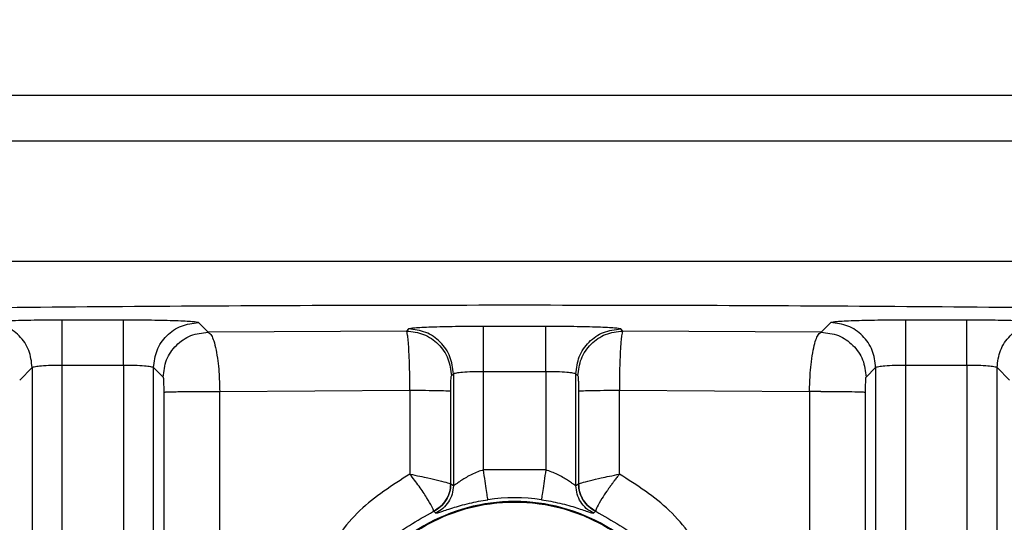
# Model space of a CAD drawing. Header units: inches. Extents: x 144.9 to 238.4, y 214.8 to 247.7.
# Tile 49 of 256: x 158.6605 to 158.7409, y 225.2537 to 225.2947. Entities that reach past the tile are written whole.
import ezdxf

# ---------------------------------------------------------------- set-up
doc = ezdxf.new("R2010")
doc.units = ezdxf.units.IN
doc.header["$LTSCALE"] = 0.25
doc.header["$MEASUREMENT"] = 0
doc.layers.add('ANNOTATIONS', color=1, linetype='Continuous')
doc.layers.add('MOTOR RH', color=7, linetype='Continuous')
doc.styles.add('ARIAL', font='arial.ttf', dxfattribs={"height": 0.09375})
doc.dimstyles.new('STANDARD$0', dxfattribs={"dimtxt": 0.09375, "dimasz": 0.09375, "dimexe": 0.03125, "dimexo": 0.046875, "dimgap": 0.09, "dimtad": 0, "dimtih": 1, "dimtoh": 1, "dimdec": 4, "dimzin": 0, "dimdsep": 46, "dimtxsty": 'ARIAL', "dimcen": 0.09, "dimadec": 0, "dimazin": 0, "dimtfac": 1, "dimtdec": 4, "dimtofl": 0, "dimtmove": 0, "dimatfit": 1, "dimfxl": 1, "dimtolj": 1, "dimtzin": 0, "dimarcsym": 0})

# ---------------------------------------------------------------- blocks, each defined once
blk = doc.blocks.new('*D61')
at = {"layer": 'ANNOTATIONS', "color": 0, "lineweight": -2, "transparency": 16777216}
for p, q in [((158.0267998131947, 223.8493624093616), (158.0267998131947, 225.9990556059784)), ((159.1674248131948, 224.9900478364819), (159.1674248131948, 225.9990556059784)), ((158.1205498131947, 225.9678056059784), (158.312002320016, 225.9678056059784)), ((159.0736748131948, 225.9678056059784), (158.8822223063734, 225.9678056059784))]:
    blk.add_line(p, q, dxfattribs=at)
at = {"layer": 'ANNOTATIONS', "color": 0, "transparency": 16777216}
for points in [[(158.1205498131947, 225.9834306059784), (158.1205498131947, 225.9521806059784), (158.0267998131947, 225.9678056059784)], [(159.0736748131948, 225.9834306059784), (159.0736748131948, 225.9521806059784), (159.1674248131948, 225.9678056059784)]]:
    blk.add_solid(points, dxfattribs=at)
at = {"layer": 'defpoints', "color": 0, "transparency": 16777216}
for p in [(158.0267998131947, 225.9678056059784), (159.1674248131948, 224.9431728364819), (158.0267998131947, 223.8024874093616)]:
    blk.add_point(p, dxfattribs=at)
at = {"layer": 'ANNOTATIONS', "color": 0, "transparency": 16777216, "insert": (158.5971123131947, 225.9678056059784), "char_height": 0.09375, "attachment_point": 5, "style": 'ARIAL'}
blk.add_mtext('\\A1;18 5/8"', dxfattribs=at)
blk = doc.blocks.new('*D63')
at = {"layer": 'ANNOTATIONS', "color": 0, "lineweight": -2, "transparency": 16777216}
for p, q in [((158.0267998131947, 223.8493624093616), (158.0267998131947, 226.3654182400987)), ((159.5003668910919, 225.1127240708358), (159.5003668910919, 226.3654182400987)), ((158.1205498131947, 226.3341682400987), (158.559241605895, 226.3341682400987)), ((159.4066168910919, 226.3341682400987), (158.9679250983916, 226.3341682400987))]:
    blk.add_line(p, q, dxfattribs=at)
at = {"layer": 'ANNOTATIONS', "color": 0, "transparency": 16777216}
for points in [[(158.1205498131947, 226.3497932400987), (158.1205498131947, 226.3185432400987), (158.0267998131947, 226.3341682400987)], [(159.4066168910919, 226.3497932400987), (159.4066168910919, 226.3185432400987), (159.5003668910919, 226.3341682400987)]]:
    blk.add_solid(points, dxfattribs=at)
at = {"layer": 'defpoints', "color": 0, "transparency": 16777216}
for p in [(158.0267998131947, 226.3341682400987), (159.5003668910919, 225.0658490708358), (158.0267998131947, 223.8024874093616)]:
    blk.add_point(p, dxfattribs=at)
at = {"layer": 'ANNOTATIONS', "color": 0, "transparency": 16777216, "insert": (158.7635833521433, 226.3341682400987), "char_height": 0.09375, "attachment_point": 5, "style": 'ARIAL'}
blk.add_mtext('\\A1;24""', dxfattribs=at)

msp = doc.modelspace()

# ---------------------------------------------------------------- linework, layer by layer
at = {"layer": 'MOTOR RH'}
for p, q in [((158.8694732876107, 225.288537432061), (158.5323669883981, 225.288537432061)), ((158.5486401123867, 225.2848464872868), (158.853200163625, 225.2848464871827)), ((158.8470740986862, 225.2750039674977), (158.5547661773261, 225.2750039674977)), ((158.6689734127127, 225.2702062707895), (158.6639692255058, 225.2702062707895)), ((158.6758746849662, 225.2692214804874), (158.6750966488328, 225.2699997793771)), ((158.7267436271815, 225.2699997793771), (158.7259653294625, 225.2692214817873)), ((158.7378710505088, 225.2702062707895), (158.7328668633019, 225.2702062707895)), ((158.6920851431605, 225.2693175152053), (158.6758746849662, 225.2692214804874)), ((158.692251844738, 225.2694842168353), (158.6920851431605, 225.2693175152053)), ((158.7034651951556, 225.2696907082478), (158.6983750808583, 225.2696907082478)), ((158.7097552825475, 225.2693175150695), (158.7095884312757, 225.2694842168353)), ((158.7259653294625, 225.2692214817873), (158.7097552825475, 225.2693175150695)), ((158.6604897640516, 225.2653153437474), (158.6615100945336, 225.2663356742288)), ((158.6615100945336, 225.2663356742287), (158.6615100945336, 225.2183680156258)), ((158.6639692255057, 225.2665421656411), (158.6689734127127, 225.2665421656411)), ((158.6639692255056, 225.2159088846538), (158.6639692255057, 225.2665421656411)), ((158.6689734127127, 225.2665421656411), (158.6689734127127, 225.2504346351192)), ((158.6714325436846, 225.2504346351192), (158.6714325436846, 225.2663356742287)), ((158.6714325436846, 225.2663356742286), (158.6722108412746, 225.2655573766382)), ((158.6983750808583, 225.2660266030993), (158.7034651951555, 225.2660266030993)), ((158.6983750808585, 225.2579828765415), (158.6983750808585, 225.2660266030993)), ((158.7034651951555, 225.2660266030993), (158.7034651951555, 225.2579828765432)), ((158.7296294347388, 225.2655573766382), (158.7304077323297, 225.2663356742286)), ((158.7304077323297, 225.2663356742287), (158.7304077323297, 225.2504346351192)), ((158.7328668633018, 225.2665421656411), (158.7378710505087, 225.2665421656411)), ((158.7328668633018, 225.2504346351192), (158.7328668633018, 225.2665421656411)), ((158.7378710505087, 225.2665421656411), (158.7378710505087, 225.2159088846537)), ((158.7403301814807, 225.2183680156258), (158.7403301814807, 225.2663356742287)), ((158.7403301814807, 225.2663356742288), (158.7413505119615, 225.2653153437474)), ((158.695749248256, 225.265653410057), (158.6959159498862, 225.265820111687)), ((158.6959159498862, 225.2658201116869), (158.6959159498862, 225.2566911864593)), ((158.7059243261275, 225.2566911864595), (158.7059243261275, 225.2658201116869)), ((158.7059243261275, 225.265820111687), (158.7060910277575, 225.265653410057)), ((158.6722541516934, 225.2643227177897), (158.672262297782, 225.2512643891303)), ((158.6768309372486, 225.2643867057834), (158.6923667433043, 225.2644846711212)), ((158.67684086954, 225.2513283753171), (158.6768309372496, 225.2643867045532)), ((158.6923667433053, 225.2644846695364), (158.6923630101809, 225.2576378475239)), ((158.6957020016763, 225.2568301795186), (158.6957066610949, 225.2644206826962)), ((158.706133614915, 225.2644206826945), (158.7061382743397, 225.2568301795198)), ((158.7094736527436, 225.2644846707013), (158.7250090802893, 225.2643867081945)), ((158.7094772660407, 225.2576378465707), (158.7094736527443, 225.2644846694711)), ((158.7250090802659, 225.2643867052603), (158.7249994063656, 225.2513283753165)), ((158.7259220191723, 225.2643881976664), (158.7250090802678, 225.2643867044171)), ((158.7295779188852, 225.2512644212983), (158.7295861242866, 225.2643227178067)), ((158.7034651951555, 225.2579828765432), (158.6983750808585, 225.2579828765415)), ((158.695704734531, 225.2568256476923), (158.6957020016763, 225.2568301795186)), ((158.6959159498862, 225.2566911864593), (158.695704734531, 225.2568256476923)), ((158.7061355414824, 225.2568256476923), (158.7059243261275, 225.2566911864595)), ((158.7061382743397, 225.2568301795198), (158.7061355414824, 225.2568256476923)), ((158.6944891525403, 225.2544592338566), (158.6942946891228, 225.2546015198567)), ((158.6942946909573, 225.2546015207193), (158.694299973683, 225.2546216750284)), ((158.7075455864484, 225.2546015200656), (158.7073511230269, 225.2544592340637)), ((158.7075455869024, 225.2546015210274), (158.7075403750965, 225.2546218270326))]:
    msp.add_line(p, q, dxfattribs=at)
for centre, radius, start, end in [((158.7009201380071, 225.2405551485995), 0.01484670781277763, 30.13384643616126, 149.8661337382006), ((158.7009201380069, 225.2405551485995), 0.01515345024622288, 81.69154487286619, 98.30845512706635), ((158.7009201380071, 225.2405551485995), 0.01483247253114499, 30.13386624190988, 149.8661337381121)]:
    msp.add_arc(centre, radius, start, end, dxfattribs=at)
for points, knots in [([(158.7009201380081, 225.2714182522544), (158.6957223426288, 225.2714129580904), (158.6852981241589, 225.2714023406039), (158.6697795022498, 225.2713169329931), (158.6546320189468, 225.2711822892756), (158.6399684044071, 225.2709930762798), (158.6257939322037, 225.2707566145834), (158.6169433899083, 225.2705565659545), (158.6124810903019, 225.2704557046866)], [0, 0, 0, 0, 0.1657703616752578, 0.3324537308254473, 0.4999965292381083, 0.6638104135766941, 0.8304986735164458, 1, 1, 1, 1]), ([(158.7893591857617, 225.270455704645), (158.7848969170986, 225.2705565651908), (158.7760464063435, 225.2707566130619), (158.7618719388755, 225.2709930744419), (158.7472083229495, 225.271182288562), (158.7320608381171, 225.2713169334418), (158.7165422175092, 225.2714023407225), (158.7061179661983, 225.2714129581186), (158.7009201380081, 225.2714182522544)], [0, 0, 0, 0, 0.169500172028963, 0.3361884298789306, 0.5000034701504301, 0.6675452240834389, 0.8342285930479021, 1, 1, 1, 1]), ([(158.6639692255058, 225.2702062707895), (158.6631858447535, 225.2702032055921), (158.6616154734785, 225.2701970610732), (158.6596167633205, 225.2701496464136), (158.6581904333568, 225.27008155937), (158.6579606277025, 225.270026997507), (158.6578459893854, 225.2699997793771)], [0, 0, 0, 0, 0.2494261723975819, 0.5000016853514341, 0.7505763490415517, 1, 1, 1, 1]), ([(158.6750966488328, 225.2699997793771), (158.6749820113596, 225.270026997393), (158.6747522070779, 225.2700815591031), (158.6733258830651, 225.2701496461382), (158.6713271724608, 225.270197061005), (158.6697567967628, 225.2702032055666), (158.6689734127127, 225.2702062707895)], [0, 0, 0, 0, 0.2494226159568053, 0.49999693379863, 0.7505727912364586, 1, 1, 1, 1]), ([(158.7328668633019, 225.2702062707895), (158.7320834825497, 225.2702032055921), (158.7305131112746, 225.2701970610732), (158.7285144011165, 225.2701496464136), (158.7270880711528, 225.27008155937), (158.7268582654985, 225.270026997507), (158.7267436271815, 225.2699997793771)], [0, 0, 0, 0, 0.2494261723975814, 0.5000016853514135, 0.7505763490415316, 1, 1, 1, 1]), ([(158.7439942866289, 225.2699997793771), (158.7438796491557, 225.270026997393), (158.743649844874, 225.2700815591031), (158.7422235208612, 225.2701496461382), (158.7402248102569, 225.270197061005), (158.7386544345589, 225.2702032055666), (158.7378710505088, 225.2702062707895)], [0, 0, 0, 0, 0.2494226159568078, 0.4999969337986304, 0.7505727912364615, 1, 1, 1, 1]), ([(158.6758746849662, 225.2692214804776), (158.6759712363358, 225.2691612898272), (158.6761340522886, 225.2690597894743), (158.6763566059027, 225.2685082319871), (158.6765335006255, 225.2678128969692), (158.6766726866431, 225.2669309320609), (158.6767901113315, 225.2658046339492), (158.6768153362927, 225.2649285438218), (158.6768309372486, 225.2643867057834)], [0, 0, 0, 0, 0.1998898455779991, 0.3370770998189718, 0.4996895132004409, 0.6490634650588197, 0.7829552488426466, 1, 1, 1, 1]), ([(158.6923667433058, 225.2644846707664), (158.6923624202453, 225.2649846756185), (158.6923551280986, 225.2658280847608), (158.6923216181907, 225.2669665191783), (158.6922807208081, 225.2678590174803), (158.6922301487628, 225.2685511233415), (158.6921657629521, 225.2691328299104), (158.6921161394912, 225.2692465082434), (158.6920851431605, 225.2693175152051)], [0, 0, 0, 0, 0.2006934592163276, 0.3385301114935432, 0.5006151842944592, 0.6480731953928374, 0.7801757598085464, 1, 1, 1, 1]), ([(158.6983750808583, 225.2696907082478), (158.6975917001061, 225.2696876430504), (158.6960213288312, 225.2696814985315), (158.6940226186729, 225.2696340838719), (158.6925962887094, 225.2695659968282), (158.692366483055, 225.2695114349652), (158.692251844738, 225.2694842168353)], [0, 0, 0, 0, 0.2494261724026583, 0.5000016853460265, 0.7505763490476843, 1, 1, 1, 1]), ([(158.7095884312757, 225.2694842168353), (158.7094737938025, 225.2695114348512), (158.7092439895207, 225.2695659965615), (158.707817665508, 225.2696340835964), (158.7058189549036, 225.2696814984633), (158.7042485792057, 225.2696876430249), (158.7034651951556, 225.2696907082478)], [0, 0, 0, 0, 0.2494226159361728, 0.499996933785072, 0.7505727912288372, 1, 1, 1, 1]), ([(158.7097552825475, 225.2693175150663), (158.7097262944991, 225.2692538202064), (158.709678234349, 225.2691482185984), (158.7096133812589, 225.2685871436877), (158.7095619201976, 225.2678936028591), (158.709520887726, 225.2670108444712), (158.7094862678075, 225.2658815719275), (158.7094784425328, 225.265015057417), (158.7094736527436, 225.2644846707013)], [0, 0, 0, 0, 0.2061140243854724, 0.3417225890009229, 0.4994699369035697, 0.6523919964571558, 0.7872318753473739, 1, 1, 1, 1]), ([(158.7250090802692, 225.2643867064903), (158.7250233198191, 225.2648984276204), (158.7250469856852, 225.265748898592), (158.725159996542, 225.2668815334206), (158.7252978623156, 225.2677702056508), (158.7254710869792, 225.2684644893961), (158.7256922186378, 225.2690428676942), (158.7258611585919, 225.2691533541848), (158.7259653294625, 225.2692214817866)], [0, 0, 0, 0, 0.2051300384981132, 0.3409222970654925, 0.4987855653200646, 0.650823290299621, 0.7846924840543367, 0.9999999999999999, 0.9999999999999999, 0.9999999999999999, 0.9999999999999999]), ([(158.6615100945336, 225.2663356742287), (158.6615297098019, 225.2663521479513), (158.6615666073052, 225.2663831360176), (158.6618031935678, 225.2664337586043), (158.6622593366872, 225.266488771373), (158.6630328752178, 225.2665327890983), (158.6636626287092, 225.2665390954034), (158.6639692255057, 225.2665421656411)], [0, 0, 0, 0, 0.1528038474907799, 0.287433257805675, 0.5013703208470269, 0.7572411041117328, 1, 1, 1, 1]), ([(158.6689734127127, 225.2665421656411), (158.6692799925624, 225.266539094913), (158.6699097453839, 225.2665327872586), (158.6706832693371, 225.2664887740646), (158.6711394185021, 225.2664337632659), (158.6713760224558, 225.2663831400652), (158.6714129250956, 225.2663521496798), (158.6714325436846, 225.2663356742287)], [0, 0, 0, 0, 0.2427456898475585, 0.4986295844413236, 0.7125456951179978, 0.8471803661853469, 1, 1, 1, 1]), ([(158.6959159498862, 225.2658201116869), (158.6959355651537, 225.2658365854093), (158.6959724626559, 225.2658675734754), (158.6962090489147, 225.2659181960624), (158.6966651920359, 225.265973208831), (158.6974387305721, 225.2660172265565), (158.6980684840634, 225.2660235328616), (158.6983750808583, 225.2660266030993)], [0, 0, 0, 0, 0.1528038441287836, 0.2874332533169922, 0.5013703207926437, 0.7572411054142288, 1, 1, 1, 1]), ([(158.7034651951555, 225.2660266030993), (158.7037717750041, 225.2660235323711), (158.7044015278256, 225.2660172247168), (158.7051750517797, 225.2659732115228), (158.7056312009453, 225.2659182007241), (158.7058678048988, 225.2658675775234), (158.7059047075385, 225.265836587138), (158.7059243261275, 225.2658201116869)], [0, 0, 0, 0, 0.2427456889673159, 0.4986295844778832, 0.7125456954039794, 0.847180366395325, 1, 1, 1, 1]), ([(158.7304077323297, 225.2663356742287), (158.730427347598, 225.2663521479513), (158.7304642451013, 225.2663831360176), (158.730700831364, 225.2664337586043), (158.7311569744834, 225.266488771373), (158.7319305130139, 225.2665327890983), (158.7325602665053, 225.2665390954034), (158.7328668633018, 225.2665421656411)], [0, 0, 0, 0, 0.152803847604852, 0.2874332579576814, 0.5013703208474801, 0.7572411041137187, 1, 1, 1, 1]), ([(158.7378710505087, 225.2665421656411), (158.7381776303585, 225.266539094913), (158.73880738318, 225.2665327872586), (158.7395809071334, 225.2664887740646), (158.7400370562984, 225.2664337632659), (158.740273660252, 225.2663831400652), (158.7403105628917, 225.2663521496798), (158.7403301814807, 225.2663356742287)], [0, 0, 0, 0, 0.2427456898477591, 0.498629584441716, 0.7125456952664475, 0.8471803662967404, 1, 1, 1, 1]), ([(158.6722108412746, 225.2655573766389), (158.6722164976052, 225.2655337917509), (158.6722278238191, 225.2654865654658), (158.6722420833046, 225.2651994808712), (158.6722519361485, 225.2647950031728), (158.672253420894, 225.2644785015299), (158.6722541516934, 225.2643227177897)], [0, 0, 0, 0, 0.2530459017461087, 0.5066980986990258, 0.75719426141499, 1, 1, 1, 1]), ([(158.6957066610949, 225.2644206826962), (158.6957073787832, 225.2645767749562), (158.6957088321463, 225.2648928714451), (158.6957185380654, 225.2652970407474), (158.6957325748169, 225.2655829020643), (158.6957437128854, 225.2656300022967), (158.695749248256, 225.2656534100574)], [0, 0, 0, 0, 0.2454625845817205, 0.4970769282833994, 0.7500584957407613, 1, 1, 1, 1]), ([(158.7060910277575, 225.2656534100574), (158.7060965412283, 225.2656301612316), (158.7061076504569, 225.2655833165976), (158.7061216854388, 225.2652985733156), (158.7061314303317, 225.2648943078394), (158.7061328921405, 225.2645773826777), (158.706133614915, 225.2644206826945)], [0, 0, 0, 0, 0.2489614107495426, 0.5016385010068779, 0.7535909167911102, 1, 1, 1, 1]), ([(158.7295861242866, 225.2643227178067), (158.7295868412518, 225.2644771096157), (158.7295883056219, 225.2647924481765), (158.7295981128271, 225.2651975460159), (158.7296124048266, 225.2654860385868), (158.7296237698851, 225.2655336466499), (158.7296294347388, 225.2655573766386)], [0, 0, 0, 0, 0.2406405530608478, 0.4914978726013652, 0.7465397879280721, 1, 1, 1, 1]), ([(158.6983750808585, 225.2579828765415), (158.6982187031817, 225.2579322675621), (158.6978840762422, 225.257823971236), (158.6972488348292, 225.2575395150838), (158.6966874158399, 225.2572000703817), (158.6962828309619, 225.2569208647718), (158.6960752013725, 225.2567734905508), (158.6959499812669, 225.2566925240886), (158.6959270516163, 225.2566916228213), (158.6959159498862, 225.2566911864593)], [0, 0, 0, 0, 0.1225566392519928, 0.2622545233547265, 0.5366557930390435, 0.6769869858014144, 0.7933798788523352, 0.8999618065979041, 0.9999999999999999, 0.9999999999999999, 0.9999999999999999, 0.9999999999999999]), ([(158.7059243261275, 225.2566911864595), (158.70591316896, 225.2566914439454), (158.7058902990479, 225.2566919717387), (158.7057652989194, 225.2567726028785), (158.7055576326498, 225.2569219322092), (158.705148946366, 225.2572014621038), (158.7044679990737, 225.257622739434), (158.7037920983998, 225.2578654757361), (158.7034651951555, 225.2579828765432)], [0, 0, 0, 0, 0.1005301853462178, 0.2060663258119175, 0.3232121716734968, 0.465515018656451, 0.7414932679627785, 1, 1, 1, 1]), ([(158.6923630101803, 225.2576378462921), (158.6909255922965, 225.2567273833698), (158.6880174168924, 225.2548853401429), (158.6860714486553, 225.2520485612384), (158.6850873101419, 225.2506139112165)], [0, 0, 0, 0, 0.4942679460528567, 1, 1, 1, 1]), ([(158.6942999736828, 225.2546216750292), (158.6942739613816, 225.2547214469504), (158.6942231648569, 225.2549162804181), (158.6937706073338, 225.2556859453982), (158.6931407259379, 225.256624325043), (158.6926205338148, 225.2573021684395), (158.6923629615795, 225.2576378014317)], [0, 0, 0, 0, 0.2662328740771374, 0.5198965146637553, 0.762277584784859, 0.9999999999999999, 0.9999999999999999, 0.9999999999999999, 0.9999999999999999]), ([(158.6923630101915, 225.2576378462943), (158.6926387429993, 225.2575810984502), (158.6931533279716, 225.2574751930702), (158.6939714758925, 225.2572980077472), (158.6948131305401, 225.2570975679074), (158.6955243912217, 225.2569147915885), (158.6956443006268, 225.2568576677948), (158.6957020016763, 225.2568301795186)], [0, 0, 0, 0, 0.1591219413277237, 0.2969605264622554, 0.5081282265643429, 0.7633086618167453, 1, 1, 1, 1]), ([(158.7061382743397, 225.2568301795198), (158.7061959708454, 225.2568576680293), (158.7063158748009, 225.25691479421), (158.7070271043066, 225.2570975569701), (158.7078687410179, 225.2572979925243), (158.7086868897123, 225.2574751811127), (158.709201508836, 225.2575810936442), (158.7094772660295, 225.2576378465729)], [0, 0, 0, 0, 0.2366807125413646, 0.491866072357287, 0.7030197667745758, 0.8408639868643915, 1, 1, 1, 1]), ([(158.7094772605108, 225.257637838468), (158.7094769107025, 225.2576380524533), (158.709476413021, 225.2576383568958), (158.7094756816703, 225.257638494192), (158.7094751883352, 225.257638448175), (158.7094747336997, 225.2576382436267), (158.7094741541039, 225.2576377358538), (158.7094725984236, 225.2576348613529), (158.709471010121, 225.2576283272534), (158.7094613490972, 225.2576187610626), (158.7094469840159, 225.2575988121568), (158.7094156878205, 225.2575603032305), (158.7093551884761, 225.2574820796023), (158.7092339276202, 225.2573259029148), (158.709109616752, 225.25716160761), (158.7089771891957, 225.2569843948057), (158.7088475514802, 225.2568086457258), (158.7087145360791, 225.2566242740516), (158.7085781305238, 225.256431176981), (158.7083499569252, 225.2561021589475), (158.7079777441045, 225.2555347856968), (158.7076054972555, 225.2548885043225), (158.707561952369, 225.2547102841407), (158.7075403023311, 225.2546216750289)], [0, 0, 0, 0, 0.0002282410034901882, 0.0003247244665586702, 0.0004138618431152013, 0.0005030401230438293, 0.0006004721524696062, 0.0008413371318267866, 0.002311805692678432, 0.004296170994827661, 0.008265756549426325, 0.01620823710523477, 0.03210553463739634, 0.0639420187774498, 0.1277190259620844, 0.1492904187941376, 0.1915057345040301, 0.255061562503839, 0.2849790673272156, 0.3366695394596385, 0.5074882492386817, 0.7551285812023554, 1, 1, 1, 1]), ([(158.716752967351, 225.2506139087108), (158.7157688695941, 225.2520485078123), (158.71382290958, 225.2548852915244), (158.7109147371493, 225.25672734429), (158.7094772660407, 225.2576378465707)], [0, 0, 0, 0, 0.5057132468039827, 1, 1, 1, 1]), ([(158.6942946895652, 225.2546015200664), (158.6944944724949, 225.2547189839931), (158.6948944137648, 225.2549541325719), (158.6953347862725, 225.2555011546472), (158.6956416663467, 225.2561328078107), (158.6956837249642, 225.25659484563), (158.6957047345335, 225.2568256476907)], [0, 0, 0, 0, 0.2497653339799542, 0.5000000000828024, 0.7502346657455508, 1, 1, 1, 1]), ([(158.6957020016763, 225.2568301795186), (158.6956832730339, 225.2566053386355), (158.6956450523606, 225.2561464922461), (158.6953452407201, 225.2555097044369), (158.6948960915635, 225.2549667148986), (158.6944960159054, 225.2547351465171), (158.6942999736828, 225.2546216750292)], [0, 0, 0, 0, 0.2450069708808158, 0.5000005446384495, 0.7549938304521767, 1, 1, 1, 1]), ([(158.6959159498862, 225.2566911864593), (158.6958946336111, 225.2564588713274), (158.695851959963, 225.2559937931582), (158.6955410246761, 225.2553588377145), (158.6950952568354, 225.2548100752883), (158.6946910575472, 225.2545761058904), (158.6944891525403, 225.2544592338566)], [0, 0, 0, 0, 0.2497592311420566, 0.4999999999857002, 0.7502407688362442, 1, 1, 1, 1]), ([(158.707351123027, 225.2544592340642), (158.7071492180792, 225.2545761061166), (158.7067450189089, 225.2548100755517), (158.7062992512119, 225.2553588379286), (158.7059883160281, 225.2559937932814), (158.7059456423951, 225.2564588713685), (158.7059243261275, 225.2566911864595)], [0, 0, 0, 0, 0.2497592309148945, 0.5000000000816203, 0.7502407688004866, 1, 1, 1, 1]), ([(158.7061355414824, 225.2568256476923), (158.7061565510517, 225.2565948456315), (158.7061986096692, 225.2561328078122), (158.7065054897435, 225.2555011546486), (158.7069458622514, 225.2549541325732), (158.7073458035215, 225.2547189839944), (158.7075455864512, 225.2546015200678)], [0, 0, 0, 0, 0.2497653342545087, 0.4999999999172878, 0.7502346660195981, 1, 1, 1, 1]), ([(158.7075403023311, 225.2546216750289), (158.7073442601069, 225.2547351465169), (158.7069441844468, 225.2549667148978), (158.7064950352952, 225.255509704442), (158.7061952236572, 225.2561464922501), (158.7061570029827, 225.2566053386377), (158.7061382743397, 225.2568301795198)], [0, 0, 0, 0, 0.2450061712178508, 0.4999994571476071, 0.7549930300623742, 1, 1, 1, 1]), ([(158.6944891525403, 225.2544592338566), (158.6945739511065, 225.2544744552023), (158.6947408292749, 225.2545044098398), (158.6957515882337, 225.2548671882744), (158.6969277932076, 225.2552029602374), (158.6979583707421, 225.2554265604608), (158.6984748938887, 225.2555088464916), (158.6987304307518, 225.2555495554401)], [0, 0, 0, 0, 0.2721481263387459, 0.5355701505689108, 0.7793433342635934, 0.8908356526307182, 1, 1, 1, 1]), ([(158.7031098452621, 225.2555495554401), (158.7033645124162, 225.2555089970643), (158.7038793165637, 225.2554270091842), (158.7049088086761, 225.2552038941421), (158.7060869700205, 225.2548678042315), (158.7070991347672, 225.2545044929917), (158.7072662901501, 225.2544744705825), (158.7073511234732, 225.2544592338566)], [0, 0, 0, 0, 0.1087937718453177, 0.2199242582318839, 0.4637848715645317, 0.7278645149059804, 1, 1, 1, 1]), ([(158.6876165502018, 225.2486459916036), (158.688509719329, 225.2498823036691), (158.690296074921, 225.2523549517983), (158.692961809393, 225.2538526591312), (158.6942946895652, 225.2546015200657)], [0, 0, 0, 0, 0.4999951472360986, 0.9999999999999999, 0.9999999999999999, 0.9999999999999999, 0.9999999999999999]), ([(158.6878317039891, 225.2474768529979), (158.6885502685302, 225.248610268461), (158.689987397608, 225.25087709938), (158.6931976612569, 225.2533879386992), (158.6969036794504, 225.2549979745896), (158.7009201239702, 225.2555427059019), (158.7049365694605, 225.2549979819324), (158.7086425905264, 225.2533879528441), (158.7118528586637, 225.2508771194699), (158.7132899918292, 225.2486102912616), (158.7140085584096, 225.247476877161)], [0, 0, 0, 0, 0.1250000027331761, 0.2500000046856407, 0.3750000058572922, 0.5000000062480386, 0.6250000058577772, 0.7500000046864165, 0.8750000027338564, 1, 1, 1, 1]), ([(158.6881054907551, 225.2479936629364), (158.6888377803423, 225.249060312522), (158.6903023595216, 225.2511936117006), (158.6934524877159, 225.2535365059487), (158.6970471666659, 225.255035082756), (158.7009201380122, 225.255540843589), (158.7047931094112, 225.2550350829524), (158.7083877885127, 225.2535365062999), (158.7115379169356, 225.2511936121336), (158.713002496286, 225.249060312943), (158.7137347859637, 225.2479936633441)], [0, 0, 0, 0, 0.1249999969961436, 0.2499999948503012, 0.3749999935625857, 0.499999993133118, 0.6249999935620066, 0.749999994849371, 0.8749999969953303, 1, 1, 1, 1]), ([(158.7075455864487, 225.2546015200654), (158.7088784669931, 225.253852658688), (158.7115442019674, 225.2523549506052), (158.7133305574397, 225.2498823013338), (158.714223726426, 225.2486459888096)], [0, 0, 0, 0, 0.5000048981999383, 1, 1, 1, 1])]:
    msp.add_open_spline(points, degree=3, knots=knots, dxfattribs=at)
for points in [[(158.6615100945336, 225.2663356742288), (158.6614545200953, 225.2668154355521), (158.6613433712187, 225.2677749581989), (158.6604958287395, 225.2689855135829), (158.6592852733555, 225.2698330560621), (158.6583257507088, 225.2699442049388), (158.6578459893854, 225.2699997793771)], [(158.6639692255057, 225.2665421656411), (158.6639692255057, 225.2670119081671), (158.6639692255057, 225.2679513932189), (158.6639692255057, 225.2691458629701), (158.6639692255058, 225.2699992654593), (158.6639692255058, 225.2701372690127), (158.6639692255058, 225.2702062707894)], [(158.6689734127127, 225.2665421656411), (158.6689734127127, 225.2670119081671), (158.6689734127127, 225.2679513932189), (158.6689734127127, 225.2691458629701), (158.6689734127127, 225.2699992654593), (158.6689734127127, 225.2701372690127), (158.6689734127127, 225.2702062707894)], [(158.6714325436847, 225.2663356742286), (158.671488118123, 225.266815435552), (158.6715992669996, 225.2677749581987), (158.6724468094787, 225.2689855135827), (158.6736573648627, 225.2698330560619), (158.6746168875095, 225.2699442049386), (158.6750966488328, 225.2699997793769)], [(158.7304077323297, 225.2663356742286), (158.7303521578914, 225.266815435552), (158.7302410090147, 225.2677749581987), (158.7293934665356, 225.2689855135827), (158.7281829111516, 225.2698330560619), (158.7272233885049, 225.2699442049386), (158.7267436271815, 225.2699997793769)], [(158.7328668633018, 225.2665421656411), (158.7328668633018, 225.2670119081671), (158.7328668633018, 225.2679513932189), (158.7328668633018, 225.2691458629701), (158.7328668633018, 225.2699992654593), (158.7328668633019, 225.2701372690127), (158.7328668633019, 225.2702062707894)], [(158.7378710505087, 225.2665421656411), (158.7378710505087, 225.2670119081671), (158.7378710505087, 225.2679513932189), (158.7378710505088, 225.2691458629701), (158.7378710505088, 225.2699992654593), (158.7378710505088, 225.2701372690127), (158.7378710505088, 225.2702062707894)], [(158.7403301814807, 225.2663356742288), (158.7403857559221, 225.2668154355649), (158.7404969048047, 225.2677749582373), (158.7413444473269, 225.2689855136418), (158.7425550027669, 225.2698330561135), (158.7435145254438, 225.269944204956), (158.7439942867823, 225.2699997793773)], [(158.6722108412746, 225.2655573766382), (158.6722664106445, 225.2660371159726), (158.6723775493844, 225.2669965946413), (158.6732250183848, 225.2682071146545), (158.6744354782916, 225.2690546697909), (158.675394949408, 225.2691658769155), (158.6758746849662, 225.2692214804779)], [(158.6920851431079, 225.2693175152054), (158.6925649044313, 225.2692619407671), (158.693524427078, 225.2691507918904), (158.694734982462, 225.2683032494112), (158.6955825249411, 225.2670926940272), (158.6956936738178, 225.2661331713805), (158.6957492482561, 225.2656534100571)], [(158.6959159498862, 225.265820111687), (158.6958603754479, 225.2662998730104), (158.6957492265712, 225.2672593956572), (158.6949016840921, 225.2684699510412), (158.6936911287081, 225.2693174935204), (158.6927316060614, 225.269428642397), (158.692251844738, 225.2694842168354)], [(158.6983750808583, 225.2660266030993), (158.6983750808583, 225.2664963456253), (158.6983750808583, 225.2674358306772), (158.6983750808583, 225.2686303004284), (158.6983750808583, 225.2694837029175), (158.6983750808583, 225.2696217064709), (158.6983750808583, 225.2696907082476)], [(158.7034651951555, 225.2660266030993), (158.7034651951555, 225.2664963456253), (158.7034651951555, 225.2674358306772), (158.7034651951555, 225.2686303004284), (158.7034651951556, 225.2694837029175), (158.7034651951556, 225.2696217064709), (158.7034651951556, 225.2696907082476)], [(158.7059243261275, 225.265820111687), (158.7059799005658, 225.2662998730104), (158.7060910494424, 225.2672593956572), (158.7069385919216, 225.2684699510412), (158.7081491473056, 225.2693174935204), (158.7091086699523, 225.269428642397), (158.7095884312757, 225.2694842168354)], [(158.7060910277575, 225.265653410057), (158.7061466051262, 225.2661331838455), (158.7062577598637, 225.2670927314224), (158.7071053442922, 225.2683033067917), (158.7083159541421, 225.2691508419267), (158.7092755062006, 225.269261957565), (158.7097552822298, 225.2693175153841)], [(158.725965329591, 225.269221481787), (158.7264450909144, 225.2691659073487), (158.7274046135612, 225.269054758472), (158.7286151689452, 225.2682072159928), (158.7294627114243, 225.2669966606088), (158.7295738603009, 225.266037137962), (158.7296294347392, 225.2655573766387)], [(158.6722541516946, 225.2643227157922), (158.6722813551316, 225.2643275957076), (158.6723357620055, 225.2643373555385), (158.6726442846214, 225.2643512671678), (158.6731025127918, 225.2643637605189), (158.6737041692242, 225.2643742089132), (158.6744151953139, 225.2643821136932), (158.6752003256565, 225.2643870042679), (158.6760243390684, 225.2643889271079), (158.6765620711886, 225.2643874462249), (158.6768309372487, 225.2643867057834)], [(158.692366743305, 225.2644846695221), (158.6928035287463, 225.2644828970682), (158.6936770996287, 225.2644793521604), (158.6947560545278, 225.2644642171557), (158.6955204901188, 225.2644440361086), (158.6956446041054, 225.2644284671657), (158.6957066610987, 225.2644206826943)], [(158.7061336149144, 225.2644206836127), (158.7061956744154, 225.2644284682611), (158.7063197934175, 225.2644440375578), (158.7070842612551, 225.2644642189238), (158.7081632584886, 225.2644793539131), (158.7090368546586, 225.2644828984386), (158.7094736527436, 225.2644846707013)], [(158.7259220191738, 225.2643882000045), (158.7263917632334, 225.2643869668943), (158.7273312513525, 225.2643845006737), (158.7285257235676, 225.2643692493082), (158.7293791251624, 225.2643479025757), (158.7295171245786, 225.2643311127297), (158.7295861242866, 225.2643227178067)], [(158.6987304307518, 225.2555495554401), (158.6987237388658, 225.2555953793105), (158.6987103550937, 225.2556870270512), (158.6986275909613, 225.256253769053), (158.6985117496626, 225.2570470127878), (158.6984206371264, 225.2576709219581), (158.6983750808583, 225.2579828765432)], [(158.7034651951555, 225.2579828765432), (158.7034196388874, 225.2576709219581), (158.7033285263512, 225.2570470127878), (158.7032126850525, 225.256253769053), (158.7031299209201, 225.2556870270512), (158.7031165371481, 225.2555953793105), (158.7031098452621, 225.2555495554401)]]:
    msp.add_open_spline(points, degree=3, dxfattribs=at)

# ---------------------------------------------------------------- dimensions: what is measured, and where the dimension line sits
at = {"layer": 'ANNOTATIONS'}
for base, p1, text, picture, middle in [((158.0267998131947, 226.3341682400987), (159.5003668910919, 225.0658490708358), '24""', '*D63', (158.7635833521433, 226.3341682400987)), ((158.0267998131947, 225.9678056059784), (159.1674248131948, 224.9431728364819), '18 5/8"', '*D61', (158.5971123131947, 225.9678056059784))]:
    dim = msp.add_linear_dim(base=base, p1=p1, p2=(158.0267998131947, 223.8024874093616), text=text, dimstyle='STANDARD$0', dxfattribs=at)
    dim.commit()
    dim.dimension.update_dxf_attribs({"geometry": picture, "text_midpoint": middle, "dimtype": 160})

doc.saveas('drawing.dxf')
